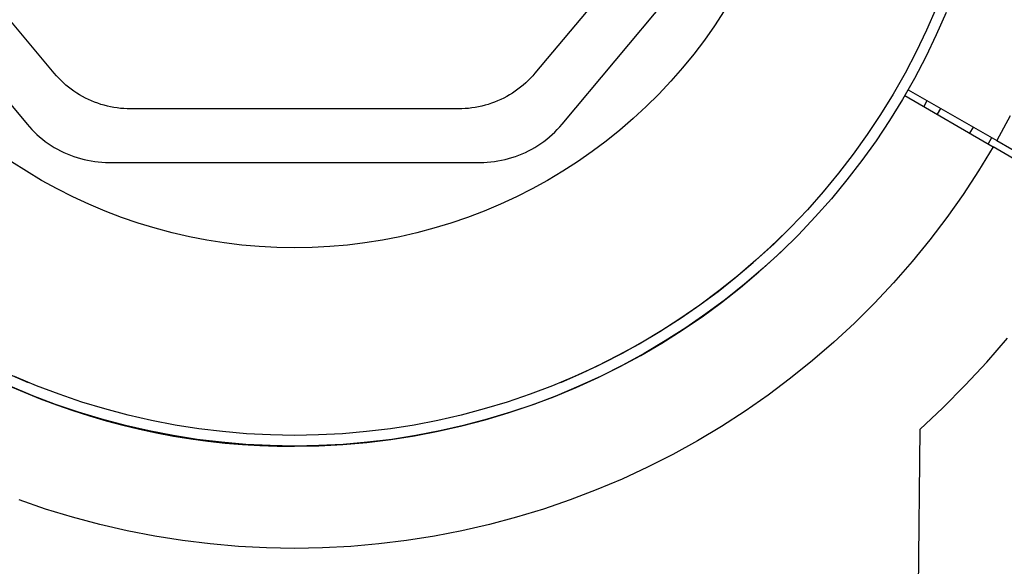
# Model space of a CAD drawing. Header units: millimetres. Extents: x 5929 to 8427, y 8701 to 10348.
# Tile 10 of 31: x 6484 to 6576, y 9904 to 9955. Entities that reach past the tile are written whole.
import ezdxf

# ---------------------------------------------------------------- set-up
doc = ezdxf.new("R2010")
doc.units = ezdxf.units.MM
doc.layers.add('Make2D$Visible$Curvas', color=7, linetype='Continuous')

msp = doc.modelspace()

# ---------------------------------------------------------------- linework, layer by layer
at = {"layer": 'Make2D$Visible$Curvas', "color": 7, "lineweight": -3, "true_color": 0xf4f4f4}
for p, q in [((6472.913, 9959.338), (6484.838, 9945.103)), ((6487.378, 9949.857), (6478.995, 9959.863)), ((6540.671, 9959.863), (6532.288, 9949.857)), ((6534.829, 9945.103), (6546.753, 9959.338)), ((6487.582, 9949.621), (6487.378, 9949.857)), ((6487.795, 9949.392), (6487.582, 9949.621)), ((6488.016, 9949.17), (6487.795, 9949.392)), ((6488.243, 9948.955), (6488.016, 9949.17)), ((6531.651, 9949.17), (6531.423, 9948.955)), ((6531.871, 9949.392), (6531.651, 9949.17)), ((6532.084, 9949.621), (6531.871, 9949.392)), ((6532.288, 9949.857), (6532.084, 9949.621)), ((6488.478, 9948.748), (6488.243, 9948.955)), ((6488.719, 9948.549), (6488.478, 9948.748)), ((6488.968, 9948.359), (6488.719, 9948.549)), ((6489.222, 9948.177), (6488.968, 9948.359)), ((6489.482, 9948.003), (6489.222, 9948.177)), ((6530.444, 9948.177), (6530.184, 9948.003)), ((6530.699, 9948.359), (6530.444, 9948.177)), ((6530.947, 9948.549), (6530.699, 9948.359)), ((6531.188, 9948.748), (6530.947, 9948.549)), ((6531.423, 9948.955), (6531.188, 9948.748)), ((6489.748, 9947.838), (6489.482, 9948.003)), ((6490.02, 9947.683), (6489.748, 9947.838)), ((6490.296, 9947.536), (6490.02, 9947.683)), ((6490.577, 9947.399), (6490.296, 9947.536)), ((6490.863, 9947.272), (6490.577, 9947.399)), ((6491.153, 9947.154), (6490.863, 9947.272)), ((6528.803, 9947.272), (6528.513, 9947.154)), ((6529.089, 9947.399), (6528.803, 9947.272)), ((6529.37, 9947.536), (6529.089, 9947.399)), ((6529.647, 9947.683), (6529.37, 9947.536)), ((6529.918, 9947.838), (6529.647, 9947.683)), ((6530.184, 9948.003), (6529.918, 9947.838)), ((6491.446, 9947.046), (6491.153, 9947.154)), ((6491.743, 9946.947), (6491.446, 9947.046)), ((6492.043, 9946.859), (6491.743, 9946.947)), ((6492.346, 9946.781), (6492.043, 9946.859)), ((6492.652, 9946.714), (6492.346, 9946.781)), ((6492.959, 9946.656), (6492.652, 9946.714)), ((6493.269, 9946.609), (6492.959, 9946.656)), ((6493.579, 9946.572), (6493.269, 9946.609)), ((6493.891, 9946.546), (6493.579, 9946.572)), ((6494.204, 9946.53), (6493.891, 9946.546)), ((6494.516, 9946.525), (6494.204, 9946.53)), ((6525.15, 9946.525), (6494.516, 9946.525)), ((6525.463, 9946.53), (6525.15, 9946.525)), ((6525.775, 9946.546), (6525.463, 9946.53)), ((6526.087, 9946.572), (6525.775, 9946.546)), ((6526.397, 9946.609), (6526.087, 9946.572)), ((6526.707, 9946.656), (6526.397, 9946.609)), ((6527.014, 9946.714), (6526.707, 9946.656)), ((6527.32, 9946.781), (6527.014, 9946.714)), ((6527.623, 9946.859), (6527.32, 9946.781)), ((6527.923, 9946.947), (6527.623, 9946.859)), ((6528.22, 9947.046), (6527.923, 9946.947)), ((6528.513, 9947.154), (6528.22, 9947.046)), ((6484.838, 9945.103), (6485.058, 9944.85)), ((6485.058, 9944.85), (6485.286, 9944.603)), ((6485.286, 9944.603), (6485.523, 9944.365)), ((6534.144, 9944.365), (6534.38, 9944.603)), ((6534.38, 9944.603), (6534.609, 9944.85)), ((6534.609, 9944.85), (6534.829, 9945.103)), ((6485.523, 9944.365), (6485.767, 9944.134)), ((6485.767, 9944.134), (6486.019, 9943.912)), ((6486.019, 9943.912), (6486.278, 9943.699)), ((6486.278, 9943.699), (6486.545, 9943.494)), ((6533.121, 9943.494), (6533.388, 9943.699)), ((6533.388, 9943.699), (6533.647, 9943.912)), ((6533.647, 9943.912), (6533.899, 9944.134)), ((6533.899, 9944.134), (6534.144, 9944.365)), ((6486.545, 9943.494), (6486.818, 9943.298)), ((6486.818, 9943.298), (6487.097, 9943.112)), ((6487.097, 9943.112), (6487.383, 9942.935)), ((6487.383, 9942.935), (6487.674, 9942.768)), ((6487.674, 9942.768), (6487.971, 9942.611)), ((6487.971, 9942.611), (6488.273, 9942.464)), ((6531.393, 9942.464), (6531.695, 9942.611)), ((6531.695, 9942.611), (6531.992, 9942.768)), ((6531.992, 9942.768), (6532.283, 9942.935)), ((6532.283, 9942.935), (6532.569, 9943.112)), ((6532.569, 9943.112), (6532.848, 9943.298)), ((6532.848, 9943.298), (6533.121, 9943.494)), ((6488.273, 9942.464), (6488.58, 9942.327)), ((6488.58, 9942.327), (6488.891, 9942.2)), ((6488.891, 9942.2), (6489.206, 9942.084)), ((6489.206, 9942.084), (6489.525, 9941.979)), ((6489.525, 9941.979), (6489.848, 9941.884)), ((6489.848, 9941.884), (6490.173, 9941.8)), ((6490.173, 9941.8), (6490.501, 9941.728)), ((6490.501, 9941.728), (6490.831, 9941.666)), ((6490.831, 9941.666), (6491.163, 9941.615)), ((6528.503, 9941.615), (6528.835, 9941.666)), ((6528.835, 9941.666), (6529.165, 9941.728)), ((6529.165, 9941.728), (6529.493, 9941.8)), ((6529.493, 9941.8), (6529.818, 9941.884)), ((6529.818, 9941.884), (6530.141, 9941.979)), ((6530.141, 9941.979), (6530.46, 9942.084)), ((6530.46, 9942.084), (6530.775, 9942.2)), ((6530.775, 9942.2), (6531.086, 9942.327)), ((6531.086, 9942.327), (6531.393, 9942.464)), ((6491.163, 9941.615), (6491.497, 9941.576)), ((6491.497, 9941.576), (6491.832, 9941.548)), ((6491.832, 9941.548), (6492.167, 9941.531)), ((6492.167, 9941.531), (6492.503, 9941.525)), ((6492.503, 9941.525), (6527.163, 9941.525)), ((6527.163, 9941.525), (6527.499, 9941.531)), ((6527.499, 9941.531), (6527.834, 9941.548)), ((6527.834, 9941.548), (6528.169, 9941.576)), ((6528.169, 9941.576), (6528.503, 9941.615))]:
    msp.add_line(p, q, dxfattribs=at)
at = {"layer": 'Make2D$Visible$Curvas', "color": 250, "lineweight": -3, "true_color": 0x111111}
for p, q in [((6549.978, 9955.667), (6549.072, 9954.288)), ((6569.782, 9955.913), (6568.879, 9953.859)), ((6570.704, 9955.527), (6569.787, 9953.441)), ((6549.072, 9954.288), (6548.12, 9952.942)), ((6568.879, 9953.859), (6567.905, 9951.837)), ((6548.12, 9952.942), (6547.121, 9951.63)), ((6569.787, 9953.441), (6568.798, 9951.388)), ((6567.905, 9951.837), (6566.862, 9949.85)), ((6547.121, 9951.63), (6546.077, 9950.353)), ((6568.798, 9951.388), (6567.739, 9949.37)), ((6546.077, 9950.353), (6544.99, 9949.113)), ((6544.99, 9949.113), (6543.86, 9947.912)), ((6566.862, 9949.85), (6565.751, 9947.9)), ((6567.739, 9949.37), (6566.612, 9947.39)), ((6543.86, 9947.912), (6542.689, 9946.751)), ((6565.751, 9947.9), (6564.574, 9945.99)), ((6566.612, 9947.39), (6565.416, 9945.451)), ((6568.912, 9947.288), (6568.608, 9946.762)), ((6542.689, 9946.751), (6541.478, 9945.631)), ((6570.174, 9946.563), (6569.864, 9946.026)), ((6541.478, 9945.631), (6540.23, 9944.553)), ((6564.574, 9945.99), (6563.331, 9944.121)), ((6565.416, 9945.451), (6564.154, 9943.553)), ((6540.23, 9944.553), (6538.944, 9943.52)), ((6538.944, 9943.52), (6537.624, 9942.532)), ((6563.331, 9944.121), (6562.025, 9942.297)), ((6564.154, 9943.553), (6562.828, 9941.701)), ((6537.624, 9942.532), (6536.27, 9941.591)), ((6562.025, 9942.297), (6560.656, 9940.519)), ((6562.828, 9941.701), (6561.438, 9939.895)), ((6484.783, 9940.696), (6483.397, 9941.59)), ((6536.27, 9941.591), (6534.884, 9940.697)), ((6486.199, 9939.851), (6484.783, 9940.696)), ((6487.644, 9939.055), (6486.199, 9939.851)), ((6533.468, 9939.851), (6532.024, 9939.055)), ((6534.884, 9940.697), (6533.468, 9939.851)), ((6560.656, 9940.519), (6559.227, 9938.788)), ((6561.438, 9939.895), (6559.987, 9938.138)), ((6489.115, 9938.31), (6487.644, 9939.055)), ((6532.024, 9939.055), (6530.552, 9938.31)), ((6490.611, 9937.616), (6489.115, 9938.31)), ((6530.552, 9938.31), (6529.056, 9937.617)), ((6559.227, 9938.788), (6557.739, 9937.109)), ((6559.987, 9938.138), (6558.476, 9936.433)), ((6492.13, 9936.975), (6490.611, 9937.616)), ((6529.056, 9937.617), (6527.537, 9936.976)), ((6557.739, 9937.109), (6556.194, 9935.481)), ((6493.671, 9936.387), (6492.13, 9936.975)), ((6495.231, 9935.853), (6493.671, 9936.387)), ((6525.996, 9936.388), (6524.436, 9935.853)), ((6527.537, 9936.976), (6525.996, 9936.388)), ((6558.476, 9936.433), (6556.907, 9934.78)), ((6496.809, 9935.374), (6495.231, 9935.853)), ((6498.402, 9934.949), (6496.809, 9935.374)), ((6522.858, 9935.374), (6521.264, 9934.949)), ((6524.436, 9935.853), (6522.858, 9935.374)), ((6556.194, 9935.481), (6554.593, 9933.908)), ((6500.01, 9934.58), (6498.402, 9934.949)), ((6501.629, 9934.267), (6500.01, 9934.58)), ((6519.657, 9934.58), (6518.038, 9934.267)), ((6521.264, 9934.949), (6519.657, 9934.58)), ((6554.267, 9933.608), (6555.799, 9935.083)), ((6554.885, 9932.81), (6556.506, 9934.376)), ((6556.907, 9934.78), (6555.282, 9933.183)), ((6503.258, 9934.01), (6501.629, 9934.267)), ((6504.895, 9933.81), (6503.258, 9934.01)), ((6506.537, 9933.667), (6504.895, 9933.81)), ((6508.184, 9933.582), (6506.537, 9933.667)), ((6509.833, 9933.553), (6508.184, 9933.582)), ((6511.482, 9933.582), (6509.833, 9933.553)), ((6509.833, 9933.551), (6509.833, 9933.553)), ((6513.129, 9933.667), (6511.482, 9933.582)), ((6514.772, 9933.81), (6513.129, 9933.667)), ((6516.409, 9934.01), (6514.772, 9933.81)), ((6518.038, 9934.267), (6516.409, 9934.01)), ((6552.689, 9932.183), (6554.267, 9933.608)), ((6554.593, 9933.908), (6552.939, 9932.392)), ((6553.212, 9931.3), (6554.885, 9932.81)), ((6555.282, 9933.183), (6553.602, 9931.643)), ((6551.066, 9930.809), (6552.689, 9932.183)), ((6552.939, 9932.392), (6551.234, 9930.933)), ((6553.602, 9931.643), (6551.871, 9930.162)), ((6549.399, 9929.489), (6551.066, 9930.809)), ((6551.234, 9930.933), (6549.48, 9929.534)), ((6551.489, 9929.848), (6553.212, 9931.3)), ((6549.716, 9928.456), (6551.489, 9929.848)), ((6551.871, 9930.162), (6550.09, 9928.741)), ((6549.48, 9929.534), (6547.678, 9928.196)), ((6547.69, 9928.223), (6549.399, 9929.489)), ((6547.678, 9928.196), (6545.831, 9926.921)), ((6545.941, 9927.013), (6547.69, 9928.223)), ((6547.897, 9927.125), (6549.716, 9928.456)), ((6550.09, 9928.741), (6548.26, 9927.383)), ((6544.154, 9925.86), (6545.941, 9927.013)), ((6546.034, 9925.857), (6547.897, 9927.125)), ((6548.26, 9927.383), (6546.385, 9926.088)), ((6545.831, 9926.921), (6543.941, 9925.711)), ((6546.385, 9926.088), (6544.466, 9924.859)), ((6543.941, 9925.711), (6542.011, 9924.566)), ((6542.331, 9924.766), (6544.154, 9925.86)), ((6544.129, 9924.653), (6546.034, 9925.857)), ((6542.011, 9924.566), (6540.042, 9923.489)), ((6540.473, 9923.731), (6542.331, 9924.766)), ((6542.183, 9923.515), (6544.129, 9924.653)), ((6544.466, 9924.859), (6542.506, 9923.698)), ((6540.042, 9923.489), (6538.038, 9922.481)), ((6538.583, 9922.756), (6540.473, 9923.731)), ((6540.2, 9922.444), (6542.183, 9923.515)), ((6542.506, 9923.698), (6540.507, 9922.604)), ((6538.038, 9922.481), (6535.999, 9921.542)), ((6536.662, 9921.844), (6538.583, 9922.756)), ((6538.181, 9921.441), (6540.2, 9922.444)), ((6540.507, 9922.604), (6538.472, 9921.58)), ((6482.953, 9921.862), (6484.96, 9920.99)), ((6485.736, 9920.675), (6483.667, 9921.542)), ((6535.999, 9921.542), (6533.93, 9920.675)), ((6534.713, 9920.993), (6536.662, 9921.844)), ((6536.13, 9920.508), (6538.181, 9921.441)), ((6538.472, 9921.58), (6536.402, 9920.627)), ((6483.087, 9920.71), (6484.574, 9920.068)), ((6485.366, 9919.746), (6483.264, 9920.627)), ((6487.834, 9919.879), (6485.736, 9920.675)), ((6533.93, 9920.675), (6531.832, 9919.879)), ((6534.048, 9919.646), (6536.13, 9920.508)), ((6536.402, 9920.627), (6534.301, 9919.746)), ((6484.574, 9920.068), (6486.076, 9919.462)), ((6487.496, 9918.938), (6485.366, 9919.746)), ((6489.959, 9919.156), (6487.834, 9919.879)), ((6531.832, 9919.879), (6529.707, 9919.156)), ((6531.937, 9918.855), (6534.048, 9919.646)), ((6534.301, 9919.746), (6532.17, 9918.938)), ((6486.076, 9919.462), (6487.592, 9918.893)), ((6489.653, 9918.204), (6487.496, 9918.938)), ((6487.592, 9918.893), (6489.122, 9918.36)), ((6492.107, 9918.507), (6489.959, 9919.156)), ((6529.707, 9919.156), (6527.559, 9918.507)), ((6529.801, 9918.136), (6531.937, 9918.855)), ((6532.17, 9918.938), (6530.013, 9918.204)), ((6489.122, 9918.36), (6490.664, 9917.866)), ((6491.834, 9917.545), (6489.653, 9918.204)), ((6490.664, 9917.866), (6492.218, 9917.41)), ((6494.276, 9917.932), (6492.107, 9918.507)), ((6496.464, 9917.433), (6494.276, 9917.932)), ((6525.39, 9917.932), (6523.202, 9917.433)), ((6527.559, 9918.507), (6525.39, 9917.932)), ((6527.641, 9917.491), (6529.801, 9918.136)), ((6530.013, 9918.204), (6527.832, 9917.545)), ((6494.037, 9916.961), (6491.834, 9917.545)), ((6492.218, 9917.41), (6493.782, 9916.992)), ((6493.782, 9916.992), (6495.356, 9916.614)), ((6496.258, 9916.454), (6494.037, 9916.961)), ((6498.668, 9917.01), (6496.464, 9917.433)), ((6500.885, 9916.662), (6498.668, 9917.01)), ((6520.998, 9917.01), (6518.781, 9916.662)), ((6523.202, 9917.433), (6520.998, 9917.01)), ((6523.262, 9916.424), (6525.461, 9916.92)), ((6525.629, 9916.961), (6523.408, 9916.454)), ((6525.461, 9916.92), (6527.641, 9917.491)), ((6527.832, 9917.545), (6525.629, 9916.961)), ((6495.356, 9916.614), (6496.94, 9916.275)), ((6498.496, 9916.024), (6496.258, 9916.454)), ((6496.94, 9916.275), (6498.532, 9915.976)), ((6500.747, 9915.672), (6498.496, 9916.024)), ((6498.532, 9915.976), (6500.131, 9915.717)), ((6503.113, 9916.392), (6500.885, 9916.662)), ((6505.348, 9916.198), (6503.113, 9916.392)), ((6507.589, 9916.082), (6505.348, 9916.198)), ((6509.833, 9916.043), (6507.589, 9916.082)), ((6512.077, 9916.082), (6509.833, 9916.043)), ((6514.318, 9916.198), (6512.077, 9916.082)), ((6516.554, 9916.392), (6514.318, 9916.198)), ((6518.781, 9916.662), (6516.554, 9916.392)), ((6518.821, 9915.658), (6521.048, 9916.003)), ((6521.17, 9916.024), (6518.919, 9915.672)), ((6521.048, 9916.003), (6523.262, 9916.424)), ((6523.408, 9916.454), (6521.17, 9916.024)), ((6500.131, 9915.717), (6501.736, 9915.5)), ((6503.009, 9915.397), (6500.747, 9915.672)), ((6501.736, 9915.5), (6503.348, 9915.324)), ((6505.279, 9915.201), (6503.009, 9915.397)), ((6503.348, 9915.324), (6504.964, 9915.19)), ((6504.964, 9915.19), (6506.584, 9915.098)), ((6507.555, 9915.083), (6505.279, 9915.201)), ((6506.584, 9915.098), (6508.207, 9915.049)), ((6509.833, 9915.043), (6507.555, 9915.083)), ((6508.207, 9915.049), (6509.833, 9915.043)), ((6512.111, 9915.083), (6509.833, 9915.043)), ((6509.833, 9915.043), (6512.087, 9915.082)), ((6512.087, 9915.082), (6514.337, 9915.197)), ((6514.387, 9915.201), (6512.111, 9915.083)), ((6514.337, 9915.197), (6516.583, 9915.39)), ((6516.657, 9915.397), (6514.387, 9915.201)), ((6516.583, 9915.39), (6518.821, 9915.658)), ((6518.919, 9915.672), (6516.657, 9915.397))]:
    msp.add_line(p, q, dxfattribs=at)
at = {"layer": 'Make2D$Visible$Curvas', "color": 29, "lineweight": -3, "true_color": 0x4d342b}
for p, q in [((6567.142, 9948.296), (6575.431, 9943.559)), ((6566.845, 9947.787), (6575.094, 9942.974)), ((6576.694, 9945.861), (6575.431, 9943.559)), ((6575.431, 9943.559), (6585.349, 9937.89)), ((6575.094, 9942.974), (6573.731, 9940.73)), ((6584.961, 9937.218), (6575.094, 9942.974)), ((6573.731, 9940.73), (6572.292, 9938.533)), ((6572.292, 9938.533), (6570.776, 9936.389)), ((6570.776, 9936.389), (6569.188, 9934.298)), ((6569.188, 9934.298), (6567.527, 9932.263)), ((6567.527, 9932.263), (6565.797, 9930.288)), ((6565.797, 9930.288), (6563.999, 9928.374)), ((6563.999, 9928.374), (6562.136, 9926.523)), ((6562.136, 9926.523), (6560.21, 9924.739)), ((6574.503, 9922.885), (6576.446, 9925.121)), ((6560.21, 9924.739), (6558.222, 9923.022)), ((6558.222, 9923.022), (6556.177, 9921.376)), ((6572.485, 9920.717), (6574.503, 9922.885)), ((6556.177, 9921.376), (6554.075, 9919.801)), ((6570.395, 9918.618), (6572.485, 9920.717)), ((6554.075, 9919.801), (6551.92, 9918.301)), ((6551.92, 9918.301), (6549.714, 9916.876)), ((6568.234, 9916.592), (6570.395, 9918.618)), ((6549.714, 9916.876), (6547.46, 9915.529)), ((6568.234, 9916.592), (6568.01, 9892.982)), ((6547.46, 9915.529), (6545.16, 9914.261)), ((6545.16, 9914.261), (6542.818, 9913.074)), ((6542.818, 9913.074), (6540.436, 9911.968)), ((6540.436, 9911.968), (6538.017, 9910.947)), ((6538.017, 9910.947), (6535.564, 9910.01)), ((6486.576, 9909.162), (6484.092, 9910.013)), ((6535.564, 9910.01), (6533.079, 9909.158)), ((6489.088, 9908.397), (6486.576, 9909.162)), ((6533.079, 9909.158), (6530.567, 9908.394)), ((6491.626, 9907.72), (6489.088, 9908.397)), ((6494.185, 9907.131), (6491.626, 9907.72)), ((6528.03, 9907.717), (6525.47, 9907.129)), ((6530.567, 9908.394), (6528.03, 9907.717)), ((6496.763, 9906.632), (6494.185, 9907.131)), ((6525.47, 9907.129), (6522.892, 9906.63)), ((6499.357, 9906.223), (6496.763, 9906.632)), ((6501.963, 9905.904), (6499.357, 9906.223)), ((6504.579, 9905.676), (6501.963, 9905.904)), ((6517.692, 9905.903), (6515.076, 9905.675)), ((6520.298, 9906.222), (6517.692, 9905.903)), ((6522.892, 9906.63), (6520.298, 9906.222)), ((6507.202, 9905.539), (6504.579, 9905.676)), ((6509.827, 9905.493), (6507.202, 9905.539)), ((6512.453, 9905.539), (6509.827, 9905.493)), ((6515.076, 9905.675), (6512.453, 9905.539))]:
    msp.add_line(p, q, dxfattribs=at)
at = {"layer": 'Make2D$Visible$Curvas', "color": 30, "lineweight": -3, "true_color": 0xff8d00}
for p, q in [((6573.213, 9944.826), (6572.888, 9944.264)), ((6574.949, 9943.834), (6574.615, 9943.256))]:
    msp.add_line(p, q, dxfattribs=at)

doc.saveas('drawing.dxf')
